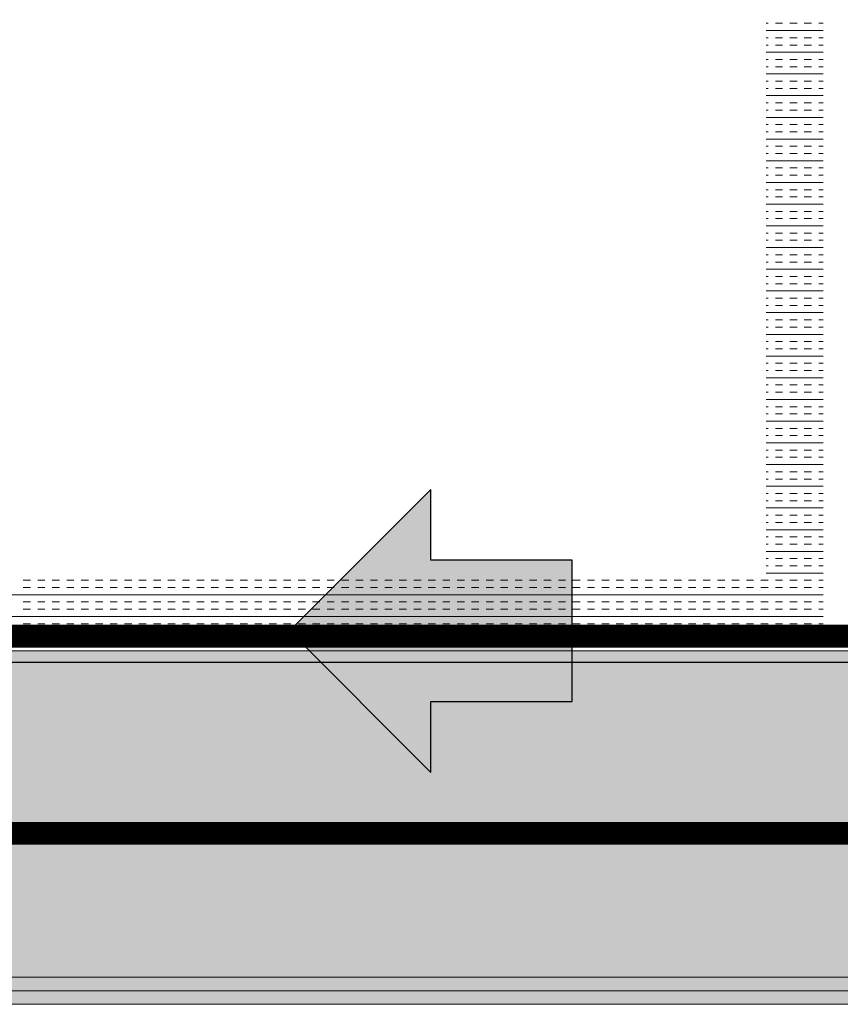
# Model space of a CAD drawing. Extents: x -750 to 58062, y -2404 to 18333.
# Tile 54 of 91: x 17035 to 17396, y 11101 to 11534. Entities that reach past the tile are written whole.
import ezdxf

# ---------------------------------------------------------------- set-up
doc = ezdxf.new("R2010")
doc.units = 0
doc.header["$MEASUREMENT"] = 0
doc.layers.add('GREY SCALE', color=9, linetype='Continuous', lineweight=0, true_color=0x808080)
doc.layers.add('GREYSCALE', color=9, linetype='Continuous', lineweight=0, true_color=0x808080)
for name, color, linetype, true_color in [('PLUMBING-WS-CW-PIPE', 5, 'Continuous', 0x0000ff), ('PLUMBING-WS-HWS-PIPE', 1, 'Continuous', 0xff0000), ('WATER-CW-PIPE', 5, 'Continuous', 0x0000ff)]:
    doc.layers.add(name, color=color, linetype=linetype, true_color=true_color)

# ---------------------------------------------------------------- blocks, each defined once
blk = doc.blocks.new('FLOOR PLAN')
at = {"layer": 'GREYSCALE', "ltscale": 0.25}
h = blk.add_hatch(color=256, dxfattribs=at)
h.dxf.hatch_style = 1
h.paths.add_polyline_path([(13791.57, 11256.64), (13791.57, 11107.11), (21062.97, 11107.11), (21062.97, 11256.64)])
h = blk.add_hatch(color=256, dxfattribs=at)
h.dxf.hatch_style = 1
h.paths.add_polyline_path([(13949.55, 11251.55), (13949.56, 11101.18), (21261.6, 11101.46), (21261.59, 11251.83)])
at = {"layer": 'GREYSCALE'}
for p, q in [((17363.9, 11532.81), (17364.7, 11532.81)), ((17367.88, 11532.81), (17371.06, 11532.81)), ((17374.25, 11532.81), (17377.43, 11532.81)), ((17380.61, 11532.81), (17383.79, 11532.81)), ((17386.98, 11532.81), (17388.96, 11532.81)), ((17363.9, 11529.63), (17388.96, 11529.63)), ((17363.9, 11526.45), (17364.7, 11526.45)), ((17367.88, 11526.45), (17371.06, 11526.45)), ((17374.25, 11526.45), (17377.43, 11526.45)), ((17380.61, 11526.45), (17383.79, 11526.45)), ((17386.98, 11526.45), (17388.96, 11526.45)), ((17363.9, 11523.26), (17364.7, 11523.26)), ((17363.9, 11520.08), (17388.96, 11520.08)), ((17367.88, 11523.26), (17371.06, 11523.26)), ((17374.25, 11523.26), (17377.43, 11523.26)), ((17380.61, 11523.26), (17383.79, 11523.26)), ((17386.98, 11523.26), (17388.96, 11523.26)), ((17363.9, 11516.9), (17364.7, 11516.9)), ((17367.88, 11516.9), (17371.06, 11516.9)), ((17374.25, 11516.9), (17377.43, 11516.9)), ((17380.61, 11516.9), (17383.79, 11516.9)), ((17386.98, 11516.9), (17388.96, 11516.9)), ((17363.9, 11513.72), (17364.7, 11513.72)), ((17367.88, 11513.72), (17371.06, 11513.72)), ((17374.25, 11513.72), (17377.43, 11513.72)), ((17380.61, 11513.72), (17383.79, 11513.72)), ((17386.98, 11513.72), (17388.96, 11513.72)), ((17363.9, 11510.53), (17388.96, 11510.53)), ((17363.9, 11507.35), (17364.7, 11507.35)), ((17367.88, 11507.35), (17371.06, 11507.35)), ((17374.25, 11507.35), (17377.43, 11507.35)), ((17380.61, 11507.35), (17383.79, 11507.35)), ((17386.98, 11507.35), (17388.96, 11507.35)), ((17363.9, 11504.17), (17364.7, 11504.17)), ((17367.88, 11504.17), (17371.06, 11504.17)), ((17374.25, 11504.17), (17377.43, 11504.17)), ((17380.61, 11504.17), (17383.79, 11504.17)), ((17386.98, 11504.17), (17388.96, 11504.17)), ((17363.9, 11500.99), (17388.96, 11500.99)), ((17363.9, 11497.8), (17364.7, 11497.8)), ((17367.88, 11497.8), (17371.06, 11497.8)), ((17374.25, 11497.8), (17377.43, 11497.8)), ((17380.61, 11497.8), (17383.79, 11497.8)), ((17386.98, 11497.8), (17388.96, 11497.8)), ((17363.9, 11494.62), (17364.7, 11494.62)), ((17367.88, 11494.62), (17371.06, 11494.62)), ((17374.25, 11494.62), (17377.43, 11494.62)), ((17380.61, 11494.62), (17383.79, 11494.62)), ((17386.98, 11494.62), (17388.96, 11494.62)), ((17363.9, 11491.44), (17388.96, 11491.44)), ((17363.9, 11488.25), (17364.7, 11488.25)), ((17363.9, 11485.07), (17364.7, 11485.07)), ((17367.88, 11488.25), (17371.06, 11488.25)), ((17367.88, 11485.07), (17371.06, 11485.07)), ((17374.25, 11488.25), (17377.43, 11488.25)), ((17374.25, 11485.07), (17377.43, 11485.07)), ((17380.61, 11488.25), (17383.79, 11488.25)), ((17380.61, 11485.07), (17383.79, 11485.07)), ((17386.98, 11488.25), (17388.96, 11488.25)), ((17386.98, 11485.07), (17388.96, 11485.07)), ((17363.9, 11481.89), (17388.96, 11481.89)), ((17363.9, 11478.71), (17364.7, 11478.71)), ((17367.88, 11478.71), (17371.06, 11478.71)), ((17374.25, 11478.71), (17377.43, 11478.71)), ((17380.61, 11478.71), (17383.79, 11478.71)), ((17386.98, 11478.71), (17388.96, 11478.71)), ((17363.9, 11475.52), (17364.7, 11475.52)), ((17363.9, 11472.34), (17388.96, 11472.34)), ((17367.88, 11475.52), (17371.06, 11475.52)), ((17374.25, 11475.52), (17377.43, 11475.52)), ((17380.61, 11475.52), (17383.79, 11475.52)), ((17386.98, 11475.52), (17388.96, 11475.52)), ((17363.9, 11469.16), (17364.7, 11469.16)), ((17367.88, 11469.16), (17371.06, 11469.16)), ((17374.25, 11469.16), (17377.43, 11469.16)), ((17380.61, 11469.16), (17383.79, 11469.16)), ((17386.98, 11469.16), (17388.96, 11469.16)), ((17363.9, 11465.98), (17364.7, 11465.98)), ((17367.88, 11465.98), (17371.06, 11465.98)), ((17374.25, 11465.98), (17377.43, 11465.98)), ((17380.61, 11465.98), (17383.79, 11465.98)), ((17386.98, 11465.98), (17388.96, 11465.98)), ((17363.9, 11462.79), (17388.96, 11462.79)), ((17363.9, 11459.61), (17364.7, 11459.61)), ((17367.88, 11459.61), (17371.06, 11459.61)), ((17374.25, 11459.61), (17377.43, 11459.61)), ((17380.61, 11459.61), (17383.79, 11459.61)), ((17386.98, 11459.61), (17388.96, 11459.61)), ((17363.9, 11456.43), (17364.7, 11456.43)), ((17367.88, 11456.43), (17371.06, 11456.43)), ((17374.25, 11456.43), (17377.43, 11456.43)), ((17380.61, 11456.43), (17383.79, 11456.43)), ((17386.98, 11456.43), (17388.96, 11456.43)), ((17363.9, 11453.24), (17388.96, 11453.24)), ((17363.9, 11450.06), (17364.7, 11450.06)), ((17367.88, 11450.06), (17371.06, 11450.06)), ((17374.25, 11450.06), (17377.43, 11450.06)), ((17380.61, 11450.06), (17383.79, 11450.06)), ((17386.98, 11450.06), (17388.96, 11450.06)), ((17363.9, 11446.88), (17364.7, 11446.88)), ((17367.88, 11446.88), (17371.06, 11446.88)), ((17374.25, 11446.88), (17377.43, 11446.88)), ((17380.61, 11446.88), (17383.79, 11446.88)), ((17386.98, 11446.88), (17388.96, 11446.88)), ((17363.9, 11443.7), (17388.96, 11443.7)), ((17363.9, 11440.51), (17364.7, 11440.51)), ((17363.9, 11437.33), (17364.7, 11437.33)), ((17367.88, 11440.51), (17371.06, 11440.51)), ((17367.88, 11437.33), (17371.06, 11437.33)), ((17374.25, 11440.51), (17377.43, 11440.51)), ((17374.25, 11437.33), (17377.43, 11437.33)), ((17380.61, 11440.51), (17383.79, 11440.51)), ((17380.61, 11437.33), (17383.79, 11437.33)), ((17386.98, 11440.51), (17388.96, 11440.51)), ((17386.98, 11437.33), (17388.96, 11437.33)), ((17363.9, 11434.15), (17388.96, 11434.15)), ((17363.9, 11430.97), (17364.7, 11430.97)), ((17367.88, 11430.97), (17371.06, 11430.97)), ((17374.25, 11430.97), (17377.43, 11430.97)), ((17380.61, 11430.97), (17383.79, 11430.97)), ((17386.98, 11430.97), (17388.96, 11430.97)), ((17363.9, 11427.78), (17364.7, 11427.78)), ((17363.9, 11424.6), (17388.96, 11424.6)), ((17367.88, 11427.78), (17371.06, 11427.78)), ((17374.25, 11427.78), (17377.43, 11427.78)), ((17380.61, 11427.78), (17383.79, 11427.78)), ((17386.98, 11427.78), (17388.96, 11427.78)), ((17363.9, 11421.42), (17364.7, 11421.42)), ((17367.88, 11421.42), (17371.06, 11421.42)), ((17374.25, 11421.42), (17377.43, 11421.42)), ((17380.61, 11421.42), (17383.79, 11421.42)), ((17386.98, 11421.42), (17388.96, 11421.42)), ((17363.9, 11418.24), (17364.7, 11418.24)), ((17367.88, 11418.24), (17371.06, 11418.24)), ((17374.25, 11418.24), (17377.43, 11418.24)), ((17380.61, 11418.24), (17383.79, 11418.24)), ((17386.98, 11418.24), (17388.96, 11418.24)), ((17363.9, 11415.05), (17388.96, 11415.05)), ((17363.9, 11411.87), (17364.7, 11411.87)), ((17367.88, 11411.87), (17371.06, 11411.87)), ((17374.25, 11411.87), (17377.43, 11411.87)), ((17380.61, 11411.87), (17383.79, 11411.87)), ((17386.98, 11411.87), (17388.96, 11411.87)), ((17363.9, 11408.69), (17364.7, 11408.69)), ((17367.88, 11408.69), (17371.06, 11408.69)), ((17374.25, 11408.69), (17377.43, 11408.69)), ((17380.61, 11408.69), (17383.79, 11408.69)), ((17386.98, 11408.69), (17388.96, 11408.69)), ((17363.9, 11405.5), (17388.96, 11405.5)), ((17363.9, 11402.32), (17364.7, 11402.32)), ((17363.9, 11399.14), (17364.7, 11399.14)), ((17367.88, 11402.32), (17371.06, 11402.32)), ((17367.88, 11399.14), (17371.06, 11399.14)), ((17374.25, 11402.32), (17377.43, 11402.32)), ((17374.25, 11399.14), (17377.43, 11399.14)), ((17380.61, 11402.32), (17383.79, 11402.32)), ((17380.61, 11399.14), (17383.79, 11399.14)), ((17386.98, 11402.32), (17388.96, 11402.32)), ((17386.98, 11399.14), (17388.96, 11399.14)), ((17363.9, 11395.96), (17388.96, 11395.96)), ((17363.9, 11392.77), (17364.7, 11392.77)), ((17363.9, 11389.59), (17364.7, 11389.59)), ((17367.88, 11392.77), (17371.06, 11392.77)), ((17367.88, 11389.59), (17371.06, 11389.59)), ((17374.25, 11392.77), (17377.43, 11392.77)), ((17374.25, 11389.59), (17377.43, 11389.59)), ((17380.61, 11392.77), (17383.79, 11392.77)), ((17380.61, 11389.59), (17383.79, 11389.59)), ((17386.98, 11392.77), (17388.96, 11392.77)), ((17386.98, 11389.59), (17388.96, 11389.59)), ((17363.9, 11386.41), (17388.96, 11386.41)), ((17363.9, 11383.23), (17364.7, 11383.23)), ((17367.88, 11383.23), (17371.06, 11383.23)), ((17374.25, 11383.23), (17377.43, 11383.23)), ((17380.61, 11383.23), (17383.79, 11383.23)), ((17386.98, 11383.23), (17388.96, 11383.23)), ((17363.9, 11380.04), (17364.7, 11380.04)), ((17363.9, 11376.86), (17388.96, 11376.86)), ((17367.88, 11380.04), (17371.06, 11380.04)), ((17374.25, 11380.04), (17377.43, 11380.04)), ((17380.61, 11380.04), (17383.79, 11380.04)), ((17386.98, 11380.04), (17388.96, 11380.04)), ((17363.9, 11373.68), (17364.7, 11373.68)), ((17367.88, 11373.68), (17371.06, 11373.68)), ((17374.25, 11373.68), (17377.43, 11373.68)), ((17380.61, 11373.68), (17383.79, 11373.68)), ((17386.98, 11373.68), (17388.96, 11373.68)), ((17363.9, 11370.49), (17364.7, 11370.49)), ((17367.88, 11370.49), (17371.06, 11370.49)), ((17374.25, 11370.49), (17377.43, 11370.49)), ((17380.61, 11370.49), (17383.79, 11370.49)), ((17386.98, 11370.49), (17388.96, 11370.49)), ((17363.9, 11367.31), (17388.96, 11367.31)), ((17363.9, 11364.13), (17364.7, 11364.13)), ((17367.88, 11364.13), (17371.06, 11364.13)), ((17374.25, 11364.13), (17377.43, 11364.13)), ((17380.61, 11364.13), (17383.79, 11364.13)), ((17386.98, 11364.13), (17388.96, 11364.13)), ((17363.9, 11360.95), (17364.7, 11360.95)), ((17367.88, 11360.95), (17371.06, 11360.95)), ((17374.25, 11360.95), (17377.43, 11360.95)), ((17380.61, 11360.95), (17383.79, 11360.95)), ((17386.98, 11360.95), (17388.96, 11360.95)), ((17363.9, 11357.76), (17388.96, 11357.76)), ((17363.9, 11354.58), (17364.7, 11354.58)), ((17363.9, 11351.4), (17364.7, 11351.4)), ((17367.88, 11354.58), (17371.06, 11354.58)), ((17367.88, 11351.4), (17371.06, 11351.4)), ((17374.25, 11354.58), (17377.43, 11354.58)), ((17374.25, 11351.4), (17377.43, 11351.4)), ((17380.61, 11354.58), (17383.79, 11354.58)), ((17380.61, 11351.4), (17383.79, 11351.4)), ((17386.98, 11354.58), (17388.96, 11354.58)), ((17386.98, 11351.4), (17388.96, 11351.4)), ((17363.9, 11348.22), (17388.96, 11348.22)), ((17363.9, 11345.03), (17364.7, 11345.03)), ((17363.9, 11341.85), (17364.7, 11341.85)), ((17367.88, 11345.03), (17371.06, 11345.03)), ((17367.88, 11341.85), (17371.06, 11341.85)), ((17374.25, 11345.03), (17377.43, 11345.03)), ((17374.25, 11341.85), (17377.43, 11341.85)), ((17380.61, 11345.03), (17383.79, 11345.03)), ((17380.61, 11341.85), (17383.79, 11341.85)), ((17386.98, 11345.03), (17388.96, 11345.03)), ((17386.98, 11341.85), (17388.96, 11341.85)), ((17363.9, 11338.67), (17388.96, 11338.67)), ((17363.9, 11335.49), (17364.7, 11335.49)), ((17367.88, 11335.49), (17371.06, 11335.49)), ((17374.25, 11335.49), (17377.43, 11335.49)), ((17380.61, 11335.49), (17383.79, 11335.49)), ((17386.98, 11335.49), (17388.96, 11335.49)), ((17363.9, 11332.3), (17364.7, 11332.3)), ((17363.9, 11329.12), (17388.96, 11329.12)), ((17367.88, 11332.3), (17371.06, 11332.3)), ((17374.25, 11332.3), (17377.43, 11332.3)), ((17380.61, 11332.3), (17383.79, 11332.3)), ((17386.98, 11332.3), (17388.96, 11332.3)), ((17363.9, 11325.94), (17364.7, 11325.94)), ((17367.88, 11325.94), (17371.06, 11325.94)), ((17374.25, 11325.94), (17377.43, 11325.94)), ((17380.61, 11325.94), (17383.79, 11325.94)), ((17386.98, 11325.94), (17388.96, 11325.94)), ((17363.9, 11322.75), (17364.7, 11322.75)), ((17367.88, 11322.75), (17371.06, 11322.75)), ((17374.25, 11322.75), (17377.43, 11322.75)), ((17380.61, 11322.75), (17383.79, 11322.75)), ((17386.98, 11322.75), (17388.96, 11322.75)), ((17363.9, 11319.57), (17388.96, 11319.57)), ((17363.9, 11316.39), (17364.7, 11316.39)), ((17367.88, 11316.39), (17371.06, 11316.39)), ((17374.25, 11316.39), (17377.43, 11316.39)), ((17380.61, 11316.39), (17383.79, 11316.39)), ((17386.98, 11316.39), (17388.96, 11316.39)), ((17363.9, 11313.21), (17364.7, 11313.21)), ((17367.88, 11313.21), (17371.06, 11313.21)), ((17374.25, 11313.21), (17377.43, 11313.21)), ((17380.61, 11313.21), (17383.79, 11313.21)), ((17386.98, 11313.21), (17388.96, 11313.21)), ((17363.9, 11310.02), (17388.96, 11310.02)), ((17363.9, 11306.84), (17364.7, 11306.84)), ((17363.9, 11303.66), (17364.7, 11303.66)), ((17367.88, 11306.84), (17371.06, 11306.84)), ((17367.88, 11303.66), (17371.06, 11303.66)), ((17374.25, 11306.84), (17377.43, 11306.84)), ((17374.25, 11303.66), (17377.43, 11303.66)), ((17380.61, 11306.84), (17383.79, 11306.84)), ((17380.61, 11303.66), (17383.79, 11303.66)), ((17386.98, 11306.84), (17388.96, 11306.84)), ((17386.98, 11303.66), (17388.96, 11303.66)), ((17363.9, 11300.48), (17388.96, 11300.48)), ((17363.9, 11297.29), (17364.7, 11297.29)), ((17363.9, 11294.11), (17364.7, 11294.11)), ((17367.88, 11297.29), (17371.06, 11297.29)), ((17367.88, 11294.11), (17371.06, 11294.11)), ((17374.25, 11297.29), (17377.43, 11297.29)), ((17374.25, 11294.11), (17377.43, 11294.11)), ((17380.61, 11297.29), (17383.79, 11297.29)), ((17380.61, 11294.11), (17383.79, 11294.11)), ((17386.98, 11297.29), (17388.96, 11297.29)), ((17386.98, 11294.11), (17388.96, 11294.11)), ((17363.9, 11290.93), (17388.96, 11290.93)), ((17036.88, 11287.74), (17040.06, 11287.74)), ((17043.25, 11287.74), (17046.43, 11287.74)), ((17049.61, 11287.74), (17052.79, 11287.74)), ((17055.98, 11287.74), (17059.16, 11287.74)), ((17062.34, 11287.74), (17065.52, 11287.74)), ((17068.71, 11287.74), (17071.89, 11287.74)), ((17075.07, 11287.74), (17078.26, 11287.74)), ((17081.44, 11287.74), (17084.62, 11287.74)), ((17087.8, 11287.74), (17090.99, 11287.74)), ((17094.17, 11287.74), (17097.35, 11287.74)), ((17100.53, 11287.74), (17103.72, 11287.74)), ((17106.9, 11287.74), (17110.08, 11287.74)), ((17113.27, 11287.74), (17116.45, 11287.74)), ((17119.63, 11287.74), (17122.81, 11287.74)), ((17126, 11287.74), (17129.18, 11287.74)), ((17132.36, 11287.74), (17135.54, 11287.74)), ((17138.73, 11287.74), (17141.91, 11287.74)), ((17145.09, 11287.74), (17148.27, 11287.74)), ((17151.46, 11287.74), (17154.64, 11287.74)), ((17157.82, 11287.74), (17161.01, 11287.74)), ((17164.19, 11287.74), (17167.37, 11287.74)), ((17170.55, 11287.74), (17173.74, 11287.74)), ((17176.92, 11287.74), (17180.1, 11287.74)), ((17183.28, 11287.74), (17186.47, 11287.74)), ((17189.65, 11287.74), (17192.83, 11287.74)), ((17196.02, 11287.74), (17199.2, 11287.74)), ((17202.38, 11287.74), (17205.56, 11287.74)), ((17208.75, 11287.74), (17211.93, 11287.74)), ((17215.11, 11287.74), (17218.29, 11287.74)), ((17221.48, 11287.74), (17224.66, 11287.74)), ((17227.84, 11287.74), (17231.02, 11287.74)), ((17234.21, 11287.74), (17237.39, 11287.74)), ((17240.57, 11287.74), (17243.76, 11287.74)), ((17246.94, 11287.74), (17250.12, 11287.74)), ((17253.3, 11287.74), (17256.49, 11287.74)), ((17259.67, 11287.74), (17262.85, 11287.74)), ((17266.03, 11287.74), (17269.22, 11287.74)), ((17272.4, 11287.74), (17275.58, 11287.74)), ((17278.77, 11287.74), (17281.95, 11287.74)), ((17285.13, 11287.74), (17288.31, 11287.74)), ((17291.5, 11287.74), (17294.68, 11287.74)), ((17297.86, 11287.74), (17301.04, 11287.74)), ((17304.23, 11287.74), (17307.41, 11287.74)), ((17310.59, 11287.74), (17313.77, 11287.74)), ((17316.96, 11287.74), (17320.14, 11287.74)), ((17323.32, 11287.74), (17326.51, 11287.74)), ((17329.69, 11287.74), (17332.87, 11287.74)), ((17336.05, 11287.74), (17339.24, 11287.74)), ((17342.42, 11287.74), (17345.6, 11287.74)), ((17348.78, 11287.74), (17351.97, 11287.74)), ((17355.15, 11287.74), (17358.33, 11287.74)), ((17361.52, 11287.74), (17364.7, 11287.74)), ((17367.88, 11287.74), (17371.06, 11287.74)), ((17374.25, 11287.74), (17377.43, 11287.74)), ((17380.61, 11287.74), (17383.79, 11287.74)), ((17386.98, 11287.74), (17388.96, 11287.74)), ((16687.27, 11281.38), (17388.96, 11281.38)), ((17036.88, 11284.56), (17040.06, 11284.56)), ((17043.25, 11284.56), (17046.43, 11284.56)), ((17049.61, 11284.56), (17052.79, 11284.56)), ((17055.98, 11284.56), (17059.16, 11284.56)), ((17062.34, 11284.56), (17065.52, 11284.56)), ((17068.71, 11284.56), (17071.89, 11284.56)), ((17075.07, 11284.56), (17078.26, 11284.56)), ((17081.44, 11284.56), (17084.62, 11284.56)), ((17087.8, 11284.56), (17090.99, 11284.56)), ((17094.17, 11284.56), (17097.35, 11284.56)), ((17100.53, 11284.56), (17103.72, 11284.56)), ((17106.9, 11284.56), (17110.08, 11284.56)), ((17113.27, 11284.56), (17116.45, 11284.56)), ((17119.63, 11284.56), (17122.81, 11284.56)), ((17126, 11284.56), (17129.18, 11284.56)), ((17132.36, 11284.56), (17135.54, 11284.56)), ((17138.73, 11284.56), (17141.91, 11284.56)), ((17145.09, 11284.56), (17148.27, 11284.56)), ((17151.46, 11284.56), (17154.64, 11284.56)), ((17157.82, 11284.56), (17161.01, 11284.56)), ((17164.19, 11284.56), (17167.37, 11284.56)), ((17170.55, 11284.56), (17173.74, 11284.56)), ((17176.92, 11284.56), (17180.1, 11284.56)), ((17183.28, 11284.56), (17186.47, 11284.56)), ((17189.65, 11284.56), (17192.83, 11284.56)), ((17196.02, 11284.56), (17199.2, 11284.56)), ((17202.38, 11284.56), (17205.56, 11284.56)), ((17208.75, 11284.56), (17211.93, 11284.56)), ((17215.11, 11284.56), (17218.29, 11284.56)), ((17221.48, 11284.56), (17224.66, 11284.56)), ((17227.84, 11284.56), (17231.02, 11284.56)), ((17234.21, 11284.56), (17237.39, 11284.56)), ((17240.57, 11284.56), (17243.76, 11284.56)), ((17246.94, 11284.56), (17250.12, 11284.56)), ((17253.3, 11284.56), (17256.49, 11284.56)), ((17259.67, 11284.56), (17262.85, 11284.56)), ((17266.03, 11284.56), (17269.22, 11284.56)), ((17272.4, 11284.56), (17275.58, 11284.56)), ((17278.77, 11284.56), (17281.95, 11284.56)), ((17285.13, 11284.56), (17288.31, 11284.56)), ((17291.5, 11284.56), (17294.68, 11284.56)), ((17297.86, 11284.56), (17301.04, 11284.56)), ((17304.23, 11284.56), (17307.41, 11284.56)), ((17310.59, 11284.56), (17313.77, 11284.56)), ((17316.96, 11284.56), (17320.14, 11284.56)), ((17323.32, 11284.56), (17326.51, 11284.56)), ((17329.69, 11284.56), (17332.87, 11284.56)), ((17336.05, 11284.56), (17339.24, 11284.56)), ((17342.42, 11284.56), (17345.6, 11284.56)), ((17348.78, 11284.56), (17351.97, 11284.56)), ((17355.15, 11284.56), (17358.33, 11284.56)), ((17361.52, 11284.56), (17364.7, 11284.56)), ((17367.88, 11284.56), (17371.06, 11284.56)), ((17374.25, 11284.56), (17377.43, 11284.56)), ((17380.61, 11284.56), (17383.79, 11284.56)), ((17386.98, 11284.56), (17388.96, 11284.56)), ((17036.88, 11278.2), (17040.06, 11278.2)), ((17043.25, 11278.2), (17046.43, 11278.2)), ((17049.61, 11278.2), (17052.79, 11278.2)), ((17055.98, 11278.2), (17059.16, 11278.2)), ((17062.34, 11278.2), (17065.52, 11278.2)), ((17068.71, 11278.2), (17071.89, 11278.2)), ((17075.07, 11278.2), (17078.26, 11278.2)), ((17081.44, 11278.2), (17084.62, 11278.2)), ((17087.8, 11278.2), (17090.99, 11278.2)), ((17094.17, 11278.2), (17097.35, 11278.2)), ((17100.53, 11278.2), (17103.72, 11278.2)), ((17106.9, 11278.2), (17110.08, 11278.2)), ((17113.27, 11278.2), (17116.45, 11278.2)), ((17119.63, 11278.2), (17122.81, 11278.2)), ((17126, 11278.2), (17129.18, 11278.2)), ((17132.36, 11278.2), (17135.54, 11278.2)), ((17138.73, 11278.2), (17141.91, 11278.2)), ((17145.09, 11278.2), (17148.27, 11278.2)), ((17151.46, 11278.2), (17154.64, 11278.2)), ((17157.82, 11278.2), (17161.01, 11278.2)), ((17164.19, 11278.2), (17167.37, 11278.2)), ((17170.55, 11278.2), (17173.74, 11278.2)), ((17176.92, 11278.2), (17180.1, 11278.2)), ((17183.28, 11278.2), (17186.47, 11278.2)), ((17189.65, 11278.2), (17192.83, 11278.2)), ((17196.02, 11278.2), (17199.2, 11278.2)), ((17202.38, 11278.2), (17205.56, 11278.2)), ((17208.75, 11278.2), (17211.93, 11278.2)), ((17215.11, 11278.2), (17218.29, 11278.2)), ((17221.48, 11278.2), (17224.66, 11278.2)), ((17227.84, 11278.2), (17231.02, 11278.2)), ((17234.21, 11278.2), (17237.39, 11278.2)), ((17240.57, 11278.2), (17243.76, 11278.2)), ((17246.94, 11278.2), (17250.12, 11278.2)), ((17253.3, 11278.2), (17256.49, 11278.2)), ((17259.67, 11278.2), (17262.85, 11278.2)), ((17266.03, 11278.2), (17269.22, 11278.2)), ((17272.4, 11278.2), (17275.58, 11278.2)), ((17278.77, 11278.2), (17281.95, 11278.2)), ((17285.13, 11278.2), (17288.31, 11278.2)), ((17291.5, 11278.2), (17294.68, 11278.2)), ((17297.86, 11278.2), (17301.04, 11278.2)), ((17304.23, 11278.2), (17307.41, 11278.2)), ((17310.59, 11278.2), (17313.77, 11278.2)), ((17316.96, 11278.2), (17320.14, 11278.2)), ((17323.32, 11278.2), (17326.51, 11278.2)), ((17329.69, 11278.2), (17332.87, 11278.2)), ((17336.05, 11278.2), (17339.24, 11278.2)), ((17342.42, 11278.2), (17345.6, 11278.2)), ((17348.78, 11278.2), (17351.97, 11278.2)), ((17355.15, 11278.2), (17358.33, 11278.2)), ((17361.52, 11278.2), (17364.7, 11278.2)), ((17367.88, 11278.2), (17371.06, 11278.2)), ((17374.25, 11278.2), (17377.43, 11278.2)), ((17380.61, 11278.2), (17383.79, 11278.2)), ((17386.98, 11278.2), (17388.96, 11278.2)), ((17036.88, 11275.01), (17040.06, 11275.01)), ((17043.25, 11275.01), (17046.43, 11275.01)), ((17049.61, 11275.01), (17052.79, 11275.01)), ((17055.98, 11275.01), (17059.16, 11275.01)), ((17062.34, 11275.01), (17065.52, 11275.01)), ((17068.71, 11275.01), (17071.89, 11275.01)), ((17075.07, 11275.01), (17078.26, 11275.01)), ((17081.44, 11275.01), (17084.62, 11275.01)), ((17087.8, 11275.01), (17090.99, 11275.01)), ((17094.17, 11275.01), (17097.35, 11275.01)), ((17100.53, 11275.01), (17103.72, 11275.01)), ((17106.9, 11275.01), (17110.08, 11275.01)), ((17113.27, 11275.01), (17116.45, 11275.01)), ((17119.63, 11275.01), (17122.81, 11275.01)), ((17126, 11275.01), (17129.18, 11275.01)), ((17132.36, 11275.01), (17135.54, 11275.01)), ((17138.73, 11275.01), (17141.91, 11275.01)), ((17145.09, 11275.01), (17148.27, 11275.01)), ((17151.46, 11275.01), (17154.64, 11275.01)), ((17157.82, 11275.01), (17161.01, 11275.01)), ((17164.19, 11275.01), (17167.37, 11275.01)), ((17170.55, 11275.01), (17173.74, 11275.01)), ((17176.92, 11275.01), (17180.1, 11275.01)), ((17183.28, 11275.01), (17186.47, 11275.01)), ((17189.65, 11275.01), (17192.83, 11275.01)), ((17196.02, 11275.01), (17199.2, 11275.01)), ((17202.38, 11275.01), (17205.56, 11275.01)), ((17208.75, 11275.01), (17211.93, 11275.01)), ((17215.11, 11275.01), (17218.29, 11275.01)), ((17221.48, 11275.01), (17224.66, 11275.01)), ((17227.84, 11275.01), (17231.02, 11275.01)), ((17234.21, 11275.01), (17237.39, 11275.01)), ((17240.57, 11275.01), (17243.76, 11275.01)), ((17246.94, 11275.01), (17250.12, 11275.01)), ((17253.3, 11275.01), (17256.49, 11275.01)), ((17259.67, 11275.01), (17262.85, 11275.01)), ((17266.03, 11275.01), (17269.22, 11275.01)), ((17272.4, 11275.01), (17275.58, 11275.01)), ((17278.77, 11275.01), (17281.95, 11275.01)), ((17285.13, 11275.01), (17288.31, 11275.01)), ((17291.5, 11275.01), (17294.68, 11275.01)), ((17297.86, 11275.01), (17301.04, 11275.01)), ((17304.23, 11275.01), (17307.41, 11275.01)), ((17310.59, 11275.01), (17313.77, 11275.01)), ((17316.96, 11275.01), (17320.14, 11275.01)), ((17323.32, 11275.01), (17326.51, 11275.01)), ((17329.69, 11275.01), (17332.87, 11275.01)), ((17336.05, 11275.01), (17339.24, 11275.01)), ((17342.42, 11275.01), (17345.6, 11275.01)), ((17348.78, 11275.01), (17351.97, 11275.01)), ((17355.15, 11275.01), (17358.33, 11275.01)), ((17361.52, 11275.01), (17364.7, 11275.01)), ((17367.88, 11275.01), (17371.06, 11275.01)), ((17374.25, 11275.01), (17377.43, 11275.01)), ((17380.61, 11275.01), (17383.79, 11275.01)), ((17386.98, 11275.01), (17388.96, 11275.01)), ((16687.27, 11271.83), (17388.96, 11271.83)), ((17036.88, 11268.65), (17040.06, 11268.65)), ((17043.25, 11268.65), (17046.43, 11268.65)), ((17049.61, 11268.65), (17052.79, 11268.65)), ((17055.98, 11268.65), (17059.16, 11268.65)), ((17062.34, 11268.65), (17065.52, 11268.65)), ((17068.71, 11268.65), (17071.89, 11268.65)), ((17075.07, 11268.65), (17078.26, 11268.65)), ((17081.44, 11268.65), (17084.62, 11268.65)), ((17087.8, 11268.65), (17090.99, 11268.65)), ((17094.17, 11268.65), (17097.35, 11268.65)), ((17100.53, 11268.65), (17103.72, 11268.65)), ((17106.9, 11268.65), (17110.08, 11268.65)), ((17113.27, 11268.65), (17116.45, 11268.65)), ((17119.63, 11268.65), (17122.81, 11268.65)), ((17126, 11268.65), (17129.18, 11268.65)), ((17132.36, 11268.65), (17135.54, 11268.65)), ((17138.73, 11268.65), (17141.91, 11268.65)), ((17145.09, 11268.65), (17148.27, 11268.65)), ((17151.46, 11268.65), (17154.64, 11268.65)), ((17157.82, 11268.65), (17161.01, 11268.65)), ((17164.19, 11268.65), (17167.37, 11268.65)), ((17170.55, 11268.65), (17173.74, 11268.65)), ((17176.92, 11268.65), (17180.1, 11268.65)), ((17183.28, 11268.65), (17186.47, 11268.65)), ((17189.65, 11268.65), (17192.83, 11268.65)), ((17196.02, 11268.65), (17199.2, 11268.65)), ((17202.38, 11268.65), (17205.56, 11268.65)), ((17208.75, 11268.65), (17211.93, 11268.65)), ((17215.11, 11268.65), (17218.29, 11268.65)), ((17221.48, 11268.65), (17224.66, 11268.65)), ((17227.84, 11268.65), (17231.02, 11268.65)), ((17234.21, 11268.65), (17237.39, 11268.65)), ((17240.57, 11268.65), (17243.76, 11268.65)), ((17246.94, 11268.65), (17250.12, 11268.65)), ((17253.3, 11268.65), (17256.49, 11268.65)), ((17259.67, 11268.65), (17262.85, 11268.65)), ((17266.03, 11268.65), (17269.22, 11268.65)), ((17272.4, 11268.65), (17275.58, 11268.65)), ((17278.77, 11268.65), (17281.95, 11268.65)), ((17285.13, 11268.65), (17288.31, 11268.65)), ((17291.5, 11268.65), (17294.68, 11268.65)), ((17297.86, 11268.65), (17301.04, 11268.65)), ((17304.23, 11268.65), (17307.41, 11268.65)), ((17310.59, 11268.65), (17313.77, 11268.65)), ((17316.96, 11268.65), (17320.14, 11268.65)), ((17323.32, 11268.65), (17326.51, 11268.65)), ((17329.69, 11268.65), (17332.87, 11268.65)), ((17336.05, 11268.65), (17339.24, 11268.65)), ((17342.42, 11268.65), (17345.6, 11268.65)), ((17348.78, 11268.65), (17351.97, 11268.65)), ((17355.15, 11268.65), (17358.33, 11268.65)), ((17361.52, 11268.65), (17364.7, 11268.65)), ((17367.88, 11268.65), (17371.06, 11268.65)), ((17374.25, 11268.65), (17377.43, 11268.65)), ((17380.61, 11268.65), (17383.79, 11268.65)), ((17386.98, 11268.65), (17388.96, 11268.65)), ((17036.88, 11265.47), (17040.06, 11265.47)), ((17043.25, 11265.47), (17046.43, 11265.47)), ((17049.61, 11265.47), (17052.79, 11265.47)), ((17055.98, 11265.47), (17059.16, 11265.47)), ((17062.34, 11265.47), (17065.52, 11265.47)), ((17068.71, 11265.47), (17071.89, 11265.47)), ((17075.07, 11265.47), (17078.26, 11265.47)), ((17081.44, 11265.47), (17084.62, 11265.47)), ((17087.8, 11265.47), (17090.99, 11265.47)), ((17094.17, 11265.47), (17097.35, 11265.47)), ((17100.53, 11265.47), (17103.72, 11265.47)), ((17106.9, 11265.47), (17110.08, 11265.47)), ((17113.27, 11265.47), (17116.45, 11265.47)), ((17119.63, 11265.47), (17122.81, 11265.47)), ((17126, 11265.47), (17129.18, 11265.47)), ((17132.36, 11265.47), (17135.54, 11265.47)), ((17138.73, 11265.47), (17141.91, 11265.47)), ((17145.09, 11265.47), (17148.27, 11265.47)), ((17151.46, 11265.47), (17154.64, 11265.47)), ((17157.82, 11265.47), (17161.01, 11265.47)), ((17164.19, 11265.47), (17167.37, 11265.47)), ((17170.55, 11265.47), (17173.74, 11265.47)), ((17176.92, 11265.47), (17180.1, 11265.47)), ((17183.28, 11265.47), (17186.47, 11265.47)), ((17189.65, 11265.47), (17192.83, 11265.47)), ((17196.02, 11265.47), (17199.2, 11265.47)), ((17202.38, 11265.47), (17205.56, 11265.47)), ((17208.75, 11265.47), (17211.93, 11265.47)), ((17215.11, 11265.47), (17218.29, 11265.47)), ((17221.48, 11265.47), (17224.66, 11265.47)), ((17227.84, 11265.47), (17231.02, 11265.47)), ((17234.21, 11265.47), (17237.39, 11265.47)), ((17240.57, 11265.47), (17243.76, 11265.47)), ((17246.94, 11265.47), (17250.12, 11265.47)), ((17253.3, 11265.47), (17256.49, 11265.47)), ((17259.67, 11265.47), (17262.85, 11265.47)), ((17266.03, 11265.47), (17269.22, 11265.47)), ((17272.4, 11265.47), (17275.58, 11265.47)), ((17278.77, 11265.47), (17281.95, 11265.47)), ((17285.13, 11265.47), (17288.31, 11265.47)), ((17291.5, 11265.47), (17294.68, 11265.47)), ((17297.86, 11265.47), (17301.04, 11265.47)), ((17304.23, 11265.47), (17307.41, 11265.47)), ((17310.59, 11265.47), (17313.77, 11265.47)), ((17316.96, 11265.47), (17320.14, 11265.47)), ((17323.32, 11265.47), (17326.51, 11265.47)), ((17329.69, 11265.47), (17332.87, 11265.47)), ((17336.05, 11265.47), (17339.24, 11265.47)), ((17342.42, 11265.47), (17345.6, 11265.47)), ((17348.78, 11265.47), (17351.97, 11265.47)), ((17355.15, 11265.47), (17358.33, 11265.47)), ((17361.52, 11265.47), (17364.7, 11265.47)), ((17367.88, 11265.47), (17371.06, 11265.47)), ((17374.25, 11265.47), (17377.43, 11265.47)), ((17380.61, 11265.47), (17383.79, 11265.47)), ((17386.98, 11265.47), (17388.96, 11265.47))]:
    blk.add_line(p, q, dxfattribs=at)
at = {"layer": 'GREYSCALE', "ltscale": 0.25}
for p, q in [((13767.89, 11263.15), (21061.98, 11263.15)), ((13791.57, 11256.64), (21062.97, 11256.64)), ((21363.6, 11251.58), (13751.75, 11251.58)), ((13751.75, 11251.58), (21363.89, 11251.58)), ((13949.55, 11251.55), (21261.59, 11251.83)), ((21061.98, 11113.15), (13767.89, 11113.15)), ((21062.97, 11107.11), (13791.57, 11107.11)), ((21363.89, 11101.22), (13751.75, 11101.22)), ((21261.6, 11101.46), (13949.56, 11101.18))]:
    blk.add_line(p, q, dxfattribs=at)
blk = doc.blocks.new('CW FA')
at = {"layer": 'PLUMBING-WS-CW-PIPE'}
h = blk.add_hatch(color=256, dxfattribs=at)
h.dxf.hatch_style = 1
h.paths.add_polyline_path([(5.18, -31.11), (5.18, -62.22), (67.4, 0), (5.18, 62.22), (5.18, 31.11), (-57.03, 31.11), (-57.03, -31.11)])
blk.add_lwpolyline([(67.4, 0), (5.18, 62.22), (5.18, 31.11), (-57.03, 31.11), (-57.03, -31.11), (5.18, -31.11), (5.18, -62.22), (67.4, 0)], dxfattribs=at)

msp = doc.modelspace()

# ---------------------------------------------------------------- linework, layer by layer
at = {"layer": 'PLUMBING-WS-HWS-PIPE', "ltscale": 5, "const_width": 10}
msp.add_lwpolyline([(13747.28, 12582.83), (13747.28, 11176.4), (17764.15, 11176.4)], dxfattribs=at)
at = {"layer": 'WATER-CW-PIPE', "const_width": 10}
msp.add_lwpolyline([(14525.14, 11263.15), (17918.43, 11263.15)], dxfattribs=at)

# ---------------------------------------------------------------- block references
at = {"rotation": 180}
msp.add_blockref('CW FA', (17221.48, 11265.47), dxfattribs=at)
at = {"layer": 'GREY SCALE', "ltscale": 5}
msp.add_blockref('FLOOR PLAN', (0, 0), dxfattribs=at)

doc.saveas('drawing.dxf')
